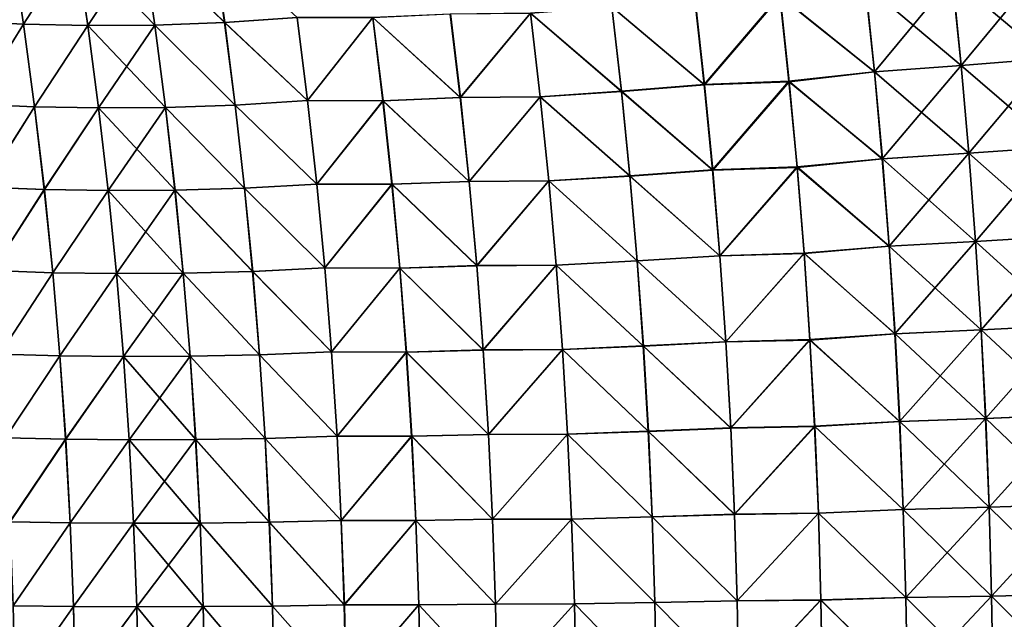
# Model space of a CAD drawing. Header units: metres. Extents: x -22 to 72, y -237 to 23.
# Tile 254 of 256: x 24.06 to 27.61, y 0.56 to 2.72. Entities that reach past the tile are written whole.
import ezdxf

# ---------------------------------------------------------------- set-up
doc = ezdxf.new("R2010")
doc.units = ezdxf.units.M
doc.layers.add('solid_509588_MEDIA_SW0001', color=7, linetype='CONTINUOUS')

msp = doc.modelspace()

# ---------------------------------------------------------------- linework, layer by layer
at = {"layer": 'solid_509588_MEDIA_SW0001'}
for points in [[(23.851412, 2.717074, 107.365341), (24.071497, 2.705727, 107.131912), (24.027063, 3.002842, 107.103325)], [(24.027338, 3.002923, 61.89637), (24.071737, 2.705819, 61.867825), (23.851625, 2.717121, 61.634357)], [(24.027063, 3.002842, 107.103325), (24.071497, 2.705727, 107.131912), (24.25906, 2.997597, 106.87989)], [(24.259378, 2.997649, 62.119846), (24.071737, 2.705819, 61.867825), (24.027338, 3.002923, 61.89637)], [(24.071497, 2.705727, 107.131912), (24.302814, 2.701099, 106.909805), (24.25906, 2.997597, 106.87989)], [(24.259378, 2.997649, 62.119846), (24.303093, 2.701165, 62.089966), (24.071737, 2.705819, 61.867825)], [(24.25906, 2.997597, 106.87989), (24.302814, 2.701099, 106.909805), (24.501635, 2.999451, 106.668259)], [(24.501995, 2.999489, 62.331505), (24.545111, 2.702919, 62.300209), (24.259378, 2.997649, 62.119846)], [(24.545111, 2.702919, 62.300209), (24.303093, 2.701165, 62.089966), (24.259378, 2.997649, 62.119846)], [(24.302814, 2.701099, 106.909805), (24.544796, 2.702866, 106.699593), (24.501635, 2.999451, 106.668259)], [(24.501635, 2.999451, 106.668259), (24.79661, 2.712407, 106.501663), (24.753916, 3.009933, 106.468788)], [(24.501635, 2.999451, 106.668259), (24.544796, 2.702866, 106.699593), (24.79661, 2.712407, 106.501663)], [(24.754341, 3.009844, 62.530994), (24.79698, 2.712346, 62.498154), (24.501995, 2.999489, 62.331505)], [(24.79698, 2.712346, 62.498154), (24.545111, 2.702919, 62.300209), (24.501995, 2.999489, 62.331505)], [(24.753916, 3.009933, 106.468788), (24.79661, 2.712407, 106.501663), (25.057505, 2.730432, 106.316406)], [(25.057907, 2.730426, 62.683441), (24.79698, 2.712346, 62.498154), (24.754341, 3.009844, 62.530994)], [(27.736305, 2.901396, 105.331627), (27.420216, 2.873379, 105.377426), (27.452019, 2.557315, 105.418152)], [(27.73711, 2.901373, 63.668365), (27.767931, 2.582206, 63.626553), (27.420973, 2.873346, 63.622559)], [(27.767248, 2.582216, 105.373444), (27.736305, 2.901396, 105.331627), (27.452019, 2.557315, 105.418152)], [(26.79841, 2.809894, 105.520042), (27.139414, 2.534298, 105.479286), (27.106766, 2.847491, 105.439682)], [(27.107479, 2.84745, 63.560291), (27.140017, 2.534275, 63.520695), (26.799366, 2.807263, 63.479584)], [(27.420216, 2.873379, 105.377426), (27.106766, 2.847491, 105.439682), (27.139414, 2.534298, 105.479286)], [(27.420973, 2.873346, 63.622559), (27.452662, 2.557298, 63.581837), (27.107479, 2.84745, 63.560291)], [(27.452662, 2.557298, 63.581837), (27.140017, 2.534275, 63.520695), (27.107479, 2.84745, 63.560291)], [(27.452019, 2.557315, 105.418152), (27.420216, 2.873379, 105.377426), (27.139414, 2.534298, 105.479286)], [(27.767931, 2.582206, 63.626553), (27.452662, 2.557298, 63.581837), (27.420973, 2.873346, 63.622559)], [(26.491959, 2.796208, 105.613625), (26.526073, 2.48866, 105.650726), (26.79841, 2.809894, 105.520042)], [(26.799366, 2.807263, 63.479584), (26.526724, 2.487426, 63.349098), (26.492737, 2.794809, 63.38615)], [(26.526073, 2.48866, 105.650726), (26.831541, 2.500821, 105.558113), (26.79841, 2.809894, 105.520042)], [(26.799366, 2.807263, 63.479584), (26.832333, 2.498487, 63.441589), (26.526724, 2.487426, 63.349098)], [(26.79841, 2.809894, 105.520042), (26.831541, 2.500821, 105.558113), (27.139414, 2.534298, 105.479286)], [(27.140017, 2.534275, 63.520695), (26.832333, 2.498487, 63.441589), (26.799366, 2.807263, 63.479584)], [(26.192577, 2.768892, 105.725044), (26.526073, 2.48866, 105.650726), (26.491959, 2.796208, 105.613625)], [(26.492737, 2.794809, 63.38615), (26.526724, 2.487426, 63.349098), (26.193251, 2.768011, 63.274784)], [(25.330362, 2.729752, 106.147339), (25.6464, 2.44082, 106.02475), (25.610146, 2.742522, 105.991409)], [(25.610596, 2.742783, 63.008518), (25.646782, 2.441069, 62.975197), (25.330791, 2.72983, 62.852547)], [(25.610146, 2.742522, 105.991409), (25.6464, 2.44082, 106.02475), (25.899111, 2.745195, 105.851761)], [(25.899628, 2.745246, 63.148167), (25.646782, 2.441069, 62.975197), (25.610596, 2.742783, 63.008518)], [(25.6464, 2.44082, 106.02475), (25.934345, 2.443202, 105.886047), (25.899111, 2.745195, 105.851761)], [(25.899628, 2.745246, 63.148167), (25.93478, 2.443264, 63.113892), (25.646782, 2.441069, 62.975197)], [(25.899111, 2.745195, 105.851761), (26.227253, 2.464324, 105.760727), (26.192577, 2.768892, 105.725044)], [(25.899111, 2.745195, 105.851761), (25.934345, 2.443202, 105.886047), (26.227253, 2.464324, 105.760727)], [(26.193251, 2.768011, 63.274784), (26.227818, 2.463553, 63.239136), (25.899628, 2.745246, 63.148167)], [(26.227818, 2.463553, 63.239136), (25.93478, 2.443264, 63.113892), (25.899628, 2.745246, 63.148167)], [(26.192577, 2.768892, 105.725044), (26.227253, 2.464324, 105.760727), (26.526073, 2.48866, 105.650726)], [(26.526724, 2.487426, 63.349098), (26.227818, 2.463553, 63.239136), (26.193251, 2.768011, 63.274784)], [(23.851412, 2.717074, 107.365341), (23.891853, 2.417713, 107.389839), (24.071497, 2.705727, 107.131912)], [(24.071737, 2.705819, 61.867825), (23.892036, 2.417773, 61.609909), (23.851625, 2.717121, 61.634357)], [(23.891853, 2.417713, 107.389839), (24.111235, 2.407697, 107.157539), (24.071497, 2.705727, 107.131912)], [(24.071737, 2.705819, 61.867825), (24.111439, 2.407796, 61.842243), (23.892036, 2.417773, 61.609909)], [(24.071497, 2.705727, 107.131912), (24.111235, 2.407697, 107.157539), (24.302814, 2.701099, 106.909805)], [(24.303093, 2.701165, 62.089966), (24.111439, 2.407796, 61.842243), (24.071737, 2.705819, 61.867825)], [(24.111235, 2.407697, 107.157539), (24.341934, 2.403657, 106.936623), (24.302814, 2.701099, 106.909805)], [(24.303093, 2.701165, 62.089966), (24.342171, 2.403733, 62.063183), (24.111439, 2.407796, 61.842243)], [(24.302814, 2.701099, 106.909805), (24.341934, 2.403657, 106.936623), (24.544796, 2.702866, 106.699593)], [(24.545111, 2.702919, 62.300209), (24.583641, 2.40537, 62.272144), (24.303093, 2.701165, 62.089966)], [(24.583641, 2.40537, 62.272144), (24.342171, 2.403733, 62.063183), (24.303093, 2.701165, 62.089966)], [(24.341934, 2.403657, 106.936623), (24.583374, 2.405305, 106.727692), (24.544796, 2.702866, 106.699593)], [(24.544796, 2.702866, 106.699593), (24.834759, 2.413872, 106.531151), (24.79661, 2.712407, 106.501663)], [(24.544796, 2.702866, 106.699593), (24.583374, 2.405305, 106.727692), (24.834759, 2.413872, 106.531151)], [(24.79698, 2.712346, 62.498154), (24.835072, 2.413835, 62.4687), (24.545111, 2.702919, 62.300209)], [(24.835072, 2.413835, 62.4687), (24.583641, 2.40537, 62.272144), (24.545111, 2.702919, 62.300209)], [(24.79661, 2.712407, 106.501663), (25.095352, 2.429992, 106.34742), (25.057505, 2.730432, 106.316406)], [(24.79661, 2.712407, 106.501663), (24.834759, 2.413872, 106.531151), (25.095352, 2.429992, 106.34742)], [(25.057907, 2.730426, 62.683441), (25.095692, 2.430004, 62.652454), (24.79698, 2.712346, 62.498154)], [(25.095692, 2.430004, 62.652454), (24.835072, 2.413835, 62.4687), (24.79698, 2.712346, 62.498154)], [(25.057505, 2.730432, 106.316406), (25.095352, 2.429992, 106.34742), (25.330362, 2.729752, 106.147339)], [(25.330791, 2.72983, 62.852547), (25.095692, 2.430004, 62.652454), (25.057907, 2.730426, 62.683441)], [(25.095352, 2.429992, 106.34742), (25.367275, 2.429415, 106.179398), (25.330362, 2.729752, 106.147339)], [(25.330791, 2.72983, 62.852547), (25.36764, 2.429502, 62.820511), (25.095692, 2.430004, 62.652454)], [(25.330362, 2.729752, 106.147339), (25.367275, 2.429415, 106.179398), (25.6464, 2.44082, 106.02475)], [(25.646782, 2.441069, 62.975197), (25.36764, 2.429502, 62.820511), (25.330791, 2.72983, 62.852547)], [(27.452019, 2.557315, 105.418152), (27.139414, 2.534298, 105.479286), (27.168072, 2.220029, 105.514328)], [(27.452662, 2.557298, 63.581837), (27.480446, 2.240165, 63.545803), (27.140017, 2.534275, 63.520695)], [(27.479921, 2.240169, 105.454185), (27.452019, 2.557315, 105.418152), (27.168072, 2.220029, 105.514328)], [(27.767248, 2.582216, 105.373444), (27.452019, 2.557315, 105.418152), (27.479921, 2.240169, 105.454185)], [(27.767931, 2.582206, 63.626553), (27.794935, 2.261953, 63.589558), (27.452662, 2.557298, 63.581837)], [(27.794935, 2.261953, 63.589558), (27.480446, 2.240165, 63.545803), (27.452662, 2.557298, 63.581837)], [(27.794376, 2.261952, 105.410439), (27.767248, 2.582216, 105.373444), (27.479921, 2.240169, 105.454185)], [(26.831541, 2.500821, 105.558113), (27.168072, 2.220029, 105.514328), (27.139414, 2.534298, 105.479286)], [(27.140017, 2.534275, 63.520695), (27.168566, 2.22002, 63.485657), (26.832333, 2.498487, 63.441589)], [(27.480446, 2.240165, 63.545803), (27.168566, 2.22002, 63.485657), (27.140017, 2.534275, 63.520695)], [(26.227253, 2.464324, 105.760727), (26.556057, 2.18006, 105.683548), (26.526073, 2.48866, 105.650726)], [(26.526724, 2.487426, 63.349098), (26.556581, 2.17899, 63.316311), (26.227818, 2.463553, 63.239136)], [(26.526073, 2.48866, 105.650726), (26.556057, 2.18006, 105.683548), (26.831541, 2.500821, 105.558113)], [(26.832333, 2.498487, 63.441589), (26.556581, 2.17899, 63.316311), (26.526724, 2.487426, 63.349098)], [(26.556057, 2.18006, 105.683548), (26.860643, 2.190694, 105.591797), (26.831541, 2.500821, 105.558113)], [(26.832333, 2.498487, 63.441589), (26.861277, 2.188658, 63.407974), (26.556581, 2.17899, 63.316311)], [(26.831541, 2.500821, 105.558113), (26.860643, 2.190694, 105.591797), (27.168072, 2.220029, 105.514328)], [(27.168566, 2.22002, 63.485657), (26.861277, 2.188658, 63.407974), (26.832333, 2.498487, 63.441589)], [(25.934345, 2.443202, 105.886047), (26.257744, 2.158726, 105.792297), (26.227253, 2.464324, 105.760727)], [(26.227818, 2.463553, 63.239136), (26.258202, 2.158063, 63.207596), (25.93478, 2.443264, 63.113892)], [(26.227253, 2.464324, 105.760727), (26.257744, 2.158726, 105.792297), (26.556057, 2.18006, 105.683548)], [(26.556581, 2.17899, 63.316311), (26.258202, 2.158063, 63.207596), (26.227818, 2.463553, 63.239136)], [(23.891853, 2.417713, 107.389839), (23.927532, 2.117523, 107.411476), (24.111235, 2.407697, 107.157539)], [(24.111439, 2.407796, 61.842243), (23.927681, 2.11759, 61.588322), (23.892036, 2.417773, 61.609909)], [(24.834759, 2.413872, 106.531151), (25.128687, 2.128581, 106.374855), (25.095352, 2.429992, 106.34742)], [(25.095692, 2.430004, 62.652454), (25.128965, 2.128607, 62.625042), (24.835072, 2.413835, 62.4687)], [(25.095352, 2.429992, 106.34742), (25.128687, 2.128581, 106.374855), (25.367275, 2.429415, 106.179398)], [(25.36764, 2.429502, 62.820511), (25.128965, 2.128607, 62.625042), (25.095692, 2.430004, 62.652454)], [(25.128687, 2.128581, 106.374855), (25.399775, 2.128096, 106.207756), (25.367275, 2.429415, 106.179398)], [(25.36764, 2.429502, 62.820511), (25.400074, 2.128187, 62.792171), (25.128965, 2.128607, 62.625042)], [(25.367275, 2.429415, 106.179398), (25.678308, 2.138114, 106.054237), (25.6464, 2.44082, 106.02475)], [(25.367275, 2.429415, 106.179398), (25.399775, 2.128096, 106.207756), (25.678308, 2.138114, 106.054237)], [(25.646782, 2.441069, 62.975197), (25.678621, 2.138348, 62.945713), (25.36764, 2.429502, 62.820511)], [(25.678621, 2.138348, 62.945713), (25.400074, 2.128187, 62.792171), (25.36764, 2.429502, 62.820511)], [(25.6464, 2.44082, 106.02475), (25.678308, 2.138114, 106.054237), (25.934345, 2.443202, 105.886047)], [(25.93478, 2.443264, 63.113892), (25.678621, 2.138348, 62.945713), (25.646782, 2.441069, 62.975197)], [(25.678308, 2.138114, 106.054237), (25.96534, 2.140202, 105.916382), (25.934345, 2.443202, 105.886047)], [(25.93478, 2.443264, 63.113892), (25.965696, 2.14027, 63.083569), (25.678621, 2.138348, 62.945713)], [(25.934345, 2.443202, 105.886047), (25.96534, 2.140202, 105.916382), (26.257744, 2.158726, 105.792297)], [(26.258202, 2.158063, 63.207596), (25.965696, 2.14027, 63.083569), (25.93478, 2.443264, 63.113892)], [(23.927532, 2.117523, 107.411476), (24.14628, 2.108813, 107.180176), (24.111235, 2.407697, 107.157539)], [(24.111439, 2.407796, 61.842243), (24.146448, 2.108916, 61.819645), (23.927681, 2.11759, 61.588322)], [(24.111235, 2.407697, 107.157539), (24.14628, 2.108813, 107.180176), (24.341934, 2.403657, 106.936623)], [(24.342171, 2.403733, 62.063183), (24.146448, 2.108916, 61.819645), (24.111439, 2.407796, 61.842243)], [(24.14628, 2.108813, 107.180176), (24.376427, 2.105335, 106.960335), (24.341934, 2.403657, 106.936623)], [(24.342171, 2.403733, 62.063183), (24.376619, 2.105418, 62.039513), (24.146448, 2.108916, 61.819645)], [(24.341934, 2.403657, 106.936623), (24.376427, 2.105335, 106.960335), (24.583374, 2.405305, 106.727692)], [(24.583641, 2.40537, 62.272144), (24.617596, 2.10691, 62.247334), (24.342171, 2.403733, 62.063183)], [(24.617596, 2.10691, 62.247334), (24.376619, 2.105418, 62.039513), (24.342171, 2.403733, 62.063183)], [(24.376427, 2.105335, 106.960335), (24.617378, 2.106837, 106.752533), (24.583374, 2.405305, 106.727692)], [(24.583374, 2.405305, 106.727692), (24.868374, 2.1144, 106.557228), (24.834759, 2.413872, 106.531151)], [(24.583374, 2.405305, 106.727692), (24.617378, 2.106837, 106.752533), (24.868374, 2.1144, 106.557228)], [(24.835072, 2.413835, 62.4687), (24.868628, 2.114383, 62.442654), (24.583641, 2.40537, 62.272144)], [(24.868628, 2.114383, 62.442654), (24.617596, 2.10691, 62.247334), (24.583641, 2.40537, 62.272144)], [(24.834759, 2.413872, 106.531151), (24.868374, 2.1144, 106.557228), (25.128687, 2.128581, 106.374855)], [(25.128965, 2.128607, 62.625042), (24.868628, 2.114383, 62.442654), (24.835072, 2.413835, 62.4687)], [(27.479921, 2.240169, 105.454185), (27.168072, 2.220029, 105.514328), (27.19278, 1.904809, 105.544777)], [(27.480446, 2.240165, 63.545803), (27.504372, 1.922076, 63.5145), (27.168566, 2.22002, 63.485657)], [(27.50396, 1.922069, 105.485497), (27.479921, 2.240169, 105.454185), (27.19278, 1.904809, 105.544777)], [(27.794376, 2.261952, 105.410439), (27.479921, 2.240169, 105.454185), (27.50396, 1.922069, 105.485497)], [(27.794935, 2.261953, 63.589558), (27.818171, 1.940742, 63.557419), (27.480446, 2.240165, 63.545803)], [(27.818171, 1.940742, 63.557419), (27.504372, 1.922076, 63.5145), (27.480446, 2.240165, 63.545803)], [(27.817734, 1.940732, 105.442581), (27.794376, 2.261952, 105.410439), (27.50396, 1.922069, 105.485497)], [(26.860643, 2.190694, 105.591797), (27.19278, 1.904809, 105.544777), (27.168072, 2.220029, 105.514328)], [(27.168566, 2.22002, 63.485657), (27.193167, 1.904813, 63.455215), (26.861277, 2.188658, 63.407974)], [(27.504372, 1.922076, 63.5145), (27.193167, 1.904813, 63.455215), (27.168566, 2.22002, 63.485657)], [(26.257744, 2.158726, 105.792297), (26.581934, 1.87053, 105.712074), (26.556057, 2.18006, 105.683548)], [(26.556581, 2.17899, 63.316311), (26.58234, 1.869623, 63.287827), (26.258202, 2.158063, 63.207596)], [(26.556057, 2.18006, 105.683548), (26.581934, 1.87053, 105.712074), (26.860643, 2.190694, 105.591797)], [(26.861277, 2.188658, 63.407974), (26.58234, 1.869623, 63.287827), (26.556581, 2.17899, 63.316311)], [(26.581934, 1.87053, 105.712074), (26.885746, 1.879637, 105.621063), (26.860643, 2.190694, 105.591797)], [(26.861277, 2.188658, 63.407974), (26.886234, 1.8779, 63.378765), (26.58234, 1.869623, 63.287827)], [(26.860643, 2.190694, 105.591797), (26.885746, 1.879637, 105.621063), (27.19278, 1.904809, 105.544777)], [(27.193167, 1.904813, 63.455215), (26.886234, 1.8779, 63.378765), (26.861277, 2.188658, 63.407974)], [(25.399775, 2.128096, 106.207756), (25.705885, 1.83452, 106.079857), (25.678308, 2.138114, 106.054237)], [(25.678621, 2.138348, 62.945713), (25.706133, 1.834735, 62.920105), (25.400074, 2.128187, 62.792171)], [(25.678308, 2.138114, 106.054237), (25.705885, 1.83452, 106.079857), (25.96534, 2.140202, 105.916382)], [(25.965696, 2.14027, 63.083569), (25.706133, 1.834735, 62.920105), (25.678621, 2.138348, 62.945713)], [(25.705885, 1.83452, 106.079857), (25.992117, 1.836309, 105.942741), (25.96534, 2.140202, 105.916382)], [(25.965696, 2.14027, 63.083569), (25.992397, 1.836382, 63.057224), (25.706133, 1.834735, 62.920105)], [(25.96534, 2.140202, 105.916382), (26.284075, 1.852217, 105.819733), (26.257744, 2.158726, 105.792297)], [(25.96534, 2.140202, 105.916382), (25.992117, 1.836309, 105.942741), (26.284075, 1.852217, 105.819733)], [(26.258202, 2.158063, 63.207596), (26.284428, 1.85166, 63.180191), (25.965696, 2.14027, 63.083569)], [(26.284428, 1.85166, 63.180191), (25.992397, 1.836382, 63.057224), (25.965696, 2.14027, 63.083569)], [(26.257744, 2.158726, 105.792297), (26.284075, 1.852217, 105.819733), (26.581934, 1.87053, 105.712074)], [(26.58234, 1.869623, 63.287827), (26.284428, 1.85166, 63.180191), (26.258202, 2.158063, 63.207596)], [(23.927532, 2.117523, 107.411476), (23.958439, 1.816595, 107.430244), (24.14628, 2.108813, 107.180176)], [(24.146448, 2.108916, 61.819645), (23.958557, 1.816667, 61.569603), (23.927681, 2.11759, 61.588322)], [(23.958439, 1.816595, 107.430244), (24.176634, 1.809171, 107.199821), (24.14628, 2.108813, 107.180176)], [(24.146448, 2.108916, 61.819645), (24.176765, 1.809273, 61.800041), (23.958557, 1.816667, 61.569603)], [(24.14628, 2.108813, 107.180176), (24.176634, 1.809171, 107.199821), (24.376427, 2.105335, 106.960335)], [(24.376619, 2.105418, 62.039513), (24.176765, 1.809273, 61.800041), (24.146448, 2.108916, 61.819645)], [(24.176634, 1.809171, 107.199821), (24.40629, 1.806233, 106.980911), (24.376427, 2.105335, 106.960335)], [(24.376619, 2.105418, 62.039513), (24.406443, 1.806318, 62.01897), (24.176765, 1.809273, 61.800041)], [(24.376427, 2.105335, 106.960335), (24.40629, 1.806233, 106.980911), (24.617378, 2.106837, 106.752533)], [(24.617596, 2.10691, 62.247334), (24.646982, 1.807641, 62.225796), (24.376619, 2.105418, 62.039513)], [(24.646982, 1.807641, 62.225796), (24.406443, 1.806318, 62.01897), (24.376619, 2.105418, 62.039513)], [(24.40629, 1.806233, 106.980911), (24.646811, 1.807564, 106.774101), (24.617378, 2.106837, 106.752533)], [(24.617378, 2.106837, 106.752533), (24.897459, 1.814096, 106.579872), (24.868374, 2.1144, 106.557228)], [(24.617378, 2.106837, 106.752533), (24.646811, 1.807564, 106.774101), (24.897459, 1.814096, 106.579872)], [(24.868628, 2.114383, 62.442654), (24.897659, 1.814096, 62.420036), (24.617596, 2.10691, 62.247334)], [(24.897659, 1.814096, 62.420036), (24.646982, 1.807641, 62.225796), (24.617596, 2.10691, 62.247334)], [(24.868374, 2.1144, 106.557228), (25.157522, 1.826307, 106.398682), (25.128687, 2.128581, 106.374855)], [(24.868374, 2.1144, 106.557228), (24.897459, 1.814096, 106.579872), (25.157522, 1.826307, 106.398682)], [(25.128965, 2.128607, 62.625042), (25.157742, 1.826344, 62.601238), (24.868628, 2.114383, 62.442654)], [(25.157742, 1.826344, 62.601238), (24.897659, 1.814096, 62.420036), (24.868628, 2.114383, 62.442654)], [(25.128687, 2.128581, 106.374855), (25.157522, 1.826307, 106.398682), (25.399775, 2.128096, 106.207756)], [(25.400074, 2.128187, 62.792171), (25.157742, 1.826344, 62.601238), (25.128965, 2.128607, 62.625042)], [(25.157522, 1.826307, 106.398682), (25.427877, 1.825904, 106.232384), (25.399775, 2.128096, 106.207756)], [(25.400074, 2.128187, 62.792171), (25.428112, 1.825997, 62.767555), (25.157742, 1.826344, 62.601238)], [(25.399775, 2.128096, 106.207756), (25.427877, 1.825904, 106.232384), (25.705885, 1.83452, 106.079857)], [(25.706133, 1.834735, 62.920105), (25.428112, 1.825997, 62.767555), (25.400074, 2.128187, 62.792171)], [(27.50396, 1.922069, 105.485497), (27.19278, 1.904809, 105.544777), (27.213572, 1.588764, 105.570595)], [(27.504372, 1.922076, 63.5145), (27.524479, 1.603157, 63.487953), (27.193167, 1.904813, 63.455215)], [(27.524176, 1.60314, 105.512047), (27.50396, 1.922069, 105.485497), (27.213572, 1.588764, 105.570595)], [(27.817734, 1.940732, 105.442581), (27.50396, 1.922069, 105.485497), (27.524176, 1.60314, 105.512047)], [(27.818171, 1.940742, 63.557419), (27.837687, 1.618701, 63.530167), (27.504372, 1.922076, 63.5145)], [(27.837687, 1.618701, 63.530167), (27.524479, 1.603157, 63.487953), (27.504372, 1.922076, 63.5145)], [(27.837364, 1.618682, 105.469833), (27.817734, 1.940732, 105.442581), (27.524176, 1.60314, 105.512047)], [(26.885746, 1.879637, 105.621063), (27.213572, 1.588764, 105.570595), (27.19278, 1.904809, 105.544777)], [(27.193167, 1.904813, 63.455215), (27.213856, 1.588778, 63.429401), (26.886234, 1.8779, 63.378765)], [(27.524479, 1.603157, 63.487953), (27.213856, 1.588778, 63.429401), (27.193167, 1.904813, 63.455215)], [(25.992117, 1.836309, 105.942741), (26.306269, 1.544914, 105.842987), (26.284075, 1.852217, 105.819733)], [(26.284428, 1.85166, 63.180191), (26.306528, 1.544461, 63.156956), (25.992397, 1.836382, 63.057224)], [(26.284075, 1.852217, 105.819733), (26.603735, 1.560191, 105.736259), (26.581934, 1.87053, 105.712074)], [(26.284075, 1.852217, 105.819733), (26.306269, 1.544914, 105.842987), (26.603735, 1.560191, 105.736259)], [(26.58234, 1.869623, 63.287827), (26.604031, 1.559446, 63.263672), (26.284428, 1.85166, 63.180191)], [(26.604031, 1.559446, 63.263672), (26.306528, 1.544461, 63.156956), (26.284428, 1.85166, 63.180191)], [(26.581934, 1.87053, 105.712074), (26.603735, 1.560191, 105.736259), (26.885746, 1.879637, 105.621063)], [(26.886234, 1.8779, 63.378765), (26.604031, 1.559446, 63.263672), (26.58234, 1.869623, 63.287827)], [(26.603735, 1.560191, 105.736259), (26.906885, 1.567771, 105.645882), (26.885746, 1.879637, 105.621063)], [(26.886234, 1.8779, 63.378765), (26.907238, 1.566331, 63.354), (26.604031, 1.559446, 63.263672)], [(26.885746, 1.879637, 105.621063), (26.906885, 1.567771, 105.645882), (27.213572, 1.588764, 105.570595)], [(27.213856, 1.588778, 63.429401), (26.907238, 1.566331, 63.354), (26.886234, 1.8779, 63.378765)], [(23.958439, 1.816595, 107.430244), (23.984575, 1.515023, 107.446121), (24.176634, 1.809171, 107.199821)], [(24.176765, 1.809273, 61.800041), (23.984663, 1.515097, 61.553764), (23.958557, 1.816667, 61.569603)], [(24.646811, 1.807564, 106.774101), (24.922028, 1.513066, 106.59906), (24.897459, 1.814096, 106.579872)], [(24.897659, 1.814096, 62.420036), (24.922174, 1.51308, 62.400875), (24.646982, 1.807641, 62.225796)], [(24.897459, 1.814096, 106.579872), (25.18187, 1.523281, 106.418877), (25.157522, 1.826307, 106.398682)], [(24.897459, 1.814096, 106.579872), (24.922028, 1.513066, 106.59906), (25.18187, 1.523281, 106.418877)], [(25.157742, 1.826344, 62.601238), (25.182032, 1.523326, 62.581066), (24.897659, 1.814096, 62.420036)], [(25.182032, 1.523326, 62.581066), (24.922174, 1.51308, 62.400875), (24.897659, 1.814096, 62.420036)], [(25.157522, 1.826307, 106.398682), (25.18187, 1.523281, 106.418877), (25.427877, 1.825904, 106.232384)], [(25.428112, 1.825997, 62.767555), (25.182032, 1.523326, 62.581066), (25.157742, 1.826344, 62.601238)], [(25.18187, 1.523281, 106.418877), (25.451597, 1.522953, 106.253265), (25.427877, 1.825904, 106.232384)], [(25.428112, 1.825997, 62.767555), (25.451769, 1.523044, 62.746693), (25.182032, 1.523326, 62.581066)], [(25.427877, 1.825904, 106.232384), (25.729153, 1.53015, 106.101585), (25.705885, 1.83452, 106.079857)], [(25.427877, 1.825904, 106.232384), (25.451597, 1.522953, 106.253265), (25.729153, 1.53015, 106.101585)], [(25.706133, 1.834735, 62.920105), (25.729336, 1.530343, 62.898392), (25.428112, 1.825997, 62.767555)], [(25.729336, 1.530343, 62.898392), (25.451769, 1.523044, 62.746693), (25.428112, 1.825997, 62.767555)], [(25.705885, 1.83452, 106.079857), (25.729153, 1.53015, 106.101585), (25.992117, 1.836309, 105.942741)], [(25.992397, 1.836382, 63.057224), (25.729336, 1.530343, 62.898392), (25.706133, 1.834735, 62.920105)], [(25.729153, 1.53015, 106.101585), (26.0147, 1.531639, 105.965088), (25.992117, 1.836309, 105.942741)], [(25.992397, 1.836382, 63.057224), (26.014906, 1.531712, 63.034889), (25.729336, 1.530343, 62.898392)], [(25.992117, 1.836309, 105.942741), (26.0147, 1.531639, 105.965088), (26.306269, 1.544914, 105.842987)], [(26.306528, 1.544461, 63.156956), (26.014906, 1.531712, 63.034889), (25.992397, 1.836382, 63.057224)], [(23.984575, 1.515023, 107.446121), (24.202293, 1.508865, 107.216454), (24.176634, 1.809171, 107.199821)], [(24.176765, 1.809273, 61.800041), (24.202393, 1.508965, 61.783451), (23.984663, 1.515097, 61.553764)], [(24.176634, 1.809171, 107.199821), (24.202293, 1.508865, 107.216454), (24.40629, 1.806233, 106.980911)], [(24.406443, 1.806318, 62.01897), (24.202393, 1.508965, 61.783451), (24.176765, 1.809273, 61.800041)], [(24.202293, 1.508865, 107.216454), (24.431532, 1.506447, 106.998337), (24.40629, 1.806233, 106.980911)], [(24.406443, 1.806318, 62.01897), (24.431643, 1.506533, 62.001575), (24.202393, 1.508965, 61.783451)], [(24.40629, 1.806233, 106.980911), (24.431532, 1.506447, 106.998337), (24.646811, 1.807564, 106.774101)], [(24.646982, 1.807641, 62.225796), (24.671806, 1.507667, 62.207554), (24.406443, 1.806318, 62.01897)], [(24.671806, 1.507667, 62.207554), (24.431643, 1.506533, 62.001575), (24.406443, 1.806318, 62.01897)], [(24.431532, 1.506447, 106.998337), (24.671679, 1.507589, 106.792374), (24.646811, 1.807564, 106.774101)], [(24.646811, 1.807564, 106.774101), (24.671679, 1.507589, 106.792374), (24.922028, 1.513066, 106.59906)], [(24.922174, 1.51308, 62.400875), (24.671806, 1.507667, 62.207554), (24.646982, 1.807641, 62.225796)], [(27.524176, 1.60314, 105.512047), (27.213572, 1.588764, 105.570595), (27.230486, 1.272004, 105.591759)], [(27.524479, 1.603157, 63.487953), (27.540819, 1.283519, 63.466194), (27.213856, 1.588778, 63.429401)], [(27.540613, 1.283496, 105.533806), (27.524176, 1.60314, 105.512047), (27.230486, 1.272004, 105.591759)], [(27.837364, 1.618682, 105.469833), (27.524176, 1.60314, 105.512047), (27.540613, 1.283496, 105.533806)], [(27.837687, 1.618701, 63.530167), (27.853531, 1.295943, 63.507832), (27.524479, 1.603157, 63.487953)], [(27.853531, 1.295943, 63.507832), (27.540819, 1.283519, 63.466194), (27.524479, 1.603157, 63.487953)], [(27.853313, 1.295919, 105.492172), (27.837364, 1.618682, 105.469833), (27.540613, 1.283496, 105.533806)], [(26.603735, 1.560191, 105.736259), (26.621492, 1.249147, 105.756088), (26.906885, 1.567771, 105.645882)], [(26.907238, 1.566331, 63.354), (26.621691, 1.24856, 63.24387), (26.604031, 1.559446, 63.263672)], [(26.621492, 1.249147, 105.756088), (26.924091, 1.255202, 105.666229), (26.906885, 1.567771, 105.645882)], [(26.907238, 1.566331, 63.354), (26.924328, 1.254057, 63.333698), (26.621691, 1.24856, 63.24387)], [(26.906885, 1.567771, 105.645882), (27.230486, 1.272004, 105.591759), (27.213572, 1.588764, 105.570595)], [(26.906885, 1.567771, 105.645882), (26.924091, 1.255202, 105.666229), (27.230486, 1.272004, 105.591759)], [(27.213856, 1.588778, 63.429401), (27.23068, 1.272025, 63.408241), (26.907238, 1.566331, 63.354)], [(27.23068, 1.272025, 63.408241), (26.924328, 1.254057, 63.333698), (26.907238, 1.566331, 63.354)], [(27.540819, 1.283519, 63.466194), (27.23068, 1.272025, 63.408241), (27.213856, 1.588778, 63.429401)], [(25.451597, 1.522953, 106.253265), (25.748131, 1.225101, 106.119385), (25.729153, 1.53015, 106.101585)], [(25.729336, 1.530343, 62.898392), (25.748255, 1.225267, 62.880596), (25.451769, 1.523044, 62.746693)], [(25.729153, 1.53015, 106.101585), (25.748131, 1.225101, 106.119385), (26.0147, 1.531639, 105.965088)], [(26.014906, 1.531712, 63.034889), (25.748255, 1.225267, 62.880596), (25.729336, 1.530343, 62.898392)], [(25.748131, 1.225101, 106.119385), (26.033112, 1.226287, 105.983398), (26.0147, 1.531639, 105.965088)], [(26.014906, 1.531712, 63.034889), (26.033251, 1.226357, 63.016582), (25.748255, 1.225267, 62.880596)], [(26.0147, 1.531639, 105.965088), (26.324354, 1.236917, 105.862053), (26.306269, 1.544914, 105.842987)], [(26.0147, 1.531639, 105.965088), (26.033112, 1.226287, 105.983398), (26.324354, 1.236917, 105.862053)], [(26.306528, 1.544461, 63.156956), (26.324528, 1.236565, 63.137909), (26.014906, 1.531712, 63.034889)], [(26.324528, 1.236565, 63.137909), (26.033251, 1.226357, 63.016582), (26.014906, 1.531712, 63.034889)], [(26.306269, 1.544914, 105.842987), (26.621492, 1.249147, 105.756088), (26.603735, 1.560191, 105.736259)], [(26.306269, 1.544914, 105.842987), (26.324354, 1.236917, 105.862053), (26.621492, 1.249147, 105.756088)], [(26.604031, 1.559446, 63.263672), (26.621691, 1.24856, 63.24387), (26.306528, 1.544461, 63.156956)], [(26.621691, 1.24856, 63.24387), (26.324528, 1.236565, 63.137909), (26.306528, 1.544461, 63.156956)], [(23.984575, 1.515023, 107.446121), (24.005943, 1.212879, 107.459114), (24.202293, 1.508865, 107.216454)], [(24.202393, 1.508965, 61.783451), (24.006002, 1.212949, 61.54081), (23.984663, 1.515097, 61.553764)], [(24.005943, 1.212879, 107.459114), (24.223267, 1.207972, 107.230064), (24.202293, 1.508865, 107.216454)], [(24.202393, 1.508965, 61.783451), (24.223333, 1.208063, 61.769871), (24.006002, 1.212949, 61.54081)], [(24.202293, 1.508865, 107.216454), (24.223267, 1.207972, 107.230064), (24.431532, 1.506447, 106.998337)], [(24.431643, 1.506533, 62.001575), (24.223333, 1.208063, 61.769871), (24.202393, 1.508965, 61.783451)], [(24.223267, 1.207972, 107.230064), (24.452156, 1.206057, 107.012604), (24.431532, 1.506447, 106.998337)], [(24.431643, 1.506533, 62.001575), (24.452232, 1.206137, 61.987339), (24.223333, 1.208063, 61.769871)], [(24.431532, 1.506447, 106.998337), (24.452156, 1.206057, 107.012604), (24.671679, 1.507589, 106.792374)], [(24.671806, 1.507667, 62.207554), (24.69208, 1.207065, 62.192616), (24.431643, 1.506533, 62.001575)], [(24.69208, 1.207065, 62.192616), (24.452232, 1.206137, 61.987339), (24.431643, 1.506533, 62.001575)], [(24.452156, 1.206057, 107.012604), (24.691992, 1.206991, 106.807335), (24.671679, 1.507589, 106.792374)], [(24.671679, 1.507589, 106.792374), (24.942089, 1.211395, 106.614777), (24.922028, 1.513066, 106.59906)], [(24.671679, 1.507589, 106.792374), (24.691992, 1.206991, 106.807335), (24.942089, 1.211395, 106.614777)], [(24.922174, 1.51308, 62.400875), (24.942188, 1.211418, 62.385181), (24.671806, 1.507667, 62.207554)], [(24.942188, 1.211418, 62.385181), (24.69208, 1.207065, 62.192616), (24.671806, 1.507667, 62.207554)], [(24.922028, 1.513066, 106.59906), (25.201744, 1.219592, 106.435425), (25.18187, 1.523281, 106.418877)], [(24.922028, 1.513066, 106.59906), (24.942089, 1.211395, 106.614777), (25.201744, 1.219592, 106.435425)], [(25.182032, 1.523326, 62.581066), (25.201855, 1.219639, 62.564537), (24.922174, 1.51308, 62.400875)], [(25.201855, 1.219639, 62.564537), (24.942188, 1.211418, 62.385181), (24.922174, 1.51308, 62.400875)], [(25.18187, 1.523281, 106.418877), (25.201744, 1.219592, 106.435425), (25.451597, 1.522953, 106.253265)], [(25.451769, 1.523044, 62.746693), (25.201855, 1.219639, 62.564537), (25.182032, 1.523326, 62.581066)], [(25.201744, 1.219592, 106.435425), (25.470951, 1.219333, 106.270378), (25.451597, 1.522953, 106.253265)], [(25.451769, 1.523044, 62.746693), (25.471069, 1.219417, 62.729595), (25.201855, 1.219639, 62.564537)], [(25.451597, 1.522953, 106.253265), (25.470951, 1.219333, 106.270378), (25.748131, 1.225101, 106.119385)], [(25.748255, 1.225267, 62.880596), (25.471069, 1.219417, 62.729595), (25.451769, 1.523044, 62.746693)], [(27.540613, 1.283496, 105.533806), (27.230486, 1.272004, 105.591759), (27.243567, 0.954634, 105.608246)], [(27.540819, 1.283519, 63.466194), (27.553436, 0.963267, 63.449242), (27.23068, 1.272025, 63.408241)], [(27.553314, 0.963245, 105.550758), (27.540613, 1.283496, 105.533806), (27.243567, 0.954634, 105.608246)], [(27.853313, 1.295919, 105.492172), (27.540613, 1.283496, 105.533806), (27.553314, 0.963245, 105.550758)], [(27.853531, 1.295943, 63.507832), (27.865759, 0.972574, 63.490429), (27.540819, 1.283519, 63.466194)], [(27.865759, 0.972574, 63.490429), (27.553436, 0.963267, 63.449242), (27.540819, 1.283519, 63.466194)], [(27.865627, 0.972551, 105.509575), (27.853313, 1.295919, 105.492172), (27.553314, 0.963245, 105.550758)], [(26.324354, 1.236917, 105.862053), (26.635239, 0.937499, 105.77153), (26.621492, 1.249147, 105.756088)], [(26.621691, 1.24856, 63.24387), (26.635357, 0.937062, 63.228443), (26.324528, 1.236565, 63.137909)], [(26.621492, 1.249147, 105.756088), (26.635239, 0.937499, 105.77153), (26.924091, 1.255202, 105.666229)], [(26.924328, 1.254057, 63.333698), (26.635357, 0.937062, 63.228443), (26.621691, 1.24856, 63.24387)], [(26.635239, 0.937499, 105.77153), (26.937407, 0.94203, 105.682076), (26.924091, 1.255202, 105.666229)], [(26.924328, 1.254057, 63.333698), (26.937544, 0.941175, 63.317879), (26.635357, 0.937062, 63.228443)], [(26.924091, 1.255202, 105.666229), (27.243567, 0.954634, 105.608246), (27.230486, 1.272004, 105.591759)], [(26.924091, 1.255202, 105.666229), (26.937407, 0.94203, 105.682076), (27.243567, 0.954634, 105.608246)], [(27.23068, 1.272025, 63.408241), (27.243681, 0.954655, 63.391754), (26.924328, 1.254057, 63.333698)], [(27.243681, 0.954655, 63.391754), (26.937544, 0.941175, 63.317879), (26.924328, 1.254057, 63.333698)], [(27.553436, 0.963267, 63.449242), (27.243681, 0.954655, 63.391754), (27.23068, 1.272025, 63.408241)], [(24.005943, 1.212879, 107.459114), (24.022549, 0.910228, 107.469215), (24.223267, 1.207972, 107.230064)], [(24.223333, 1.208063, 61.769871), (24.022583, 0.910285, 61.530739), (24.006002, 1.212949, 61.54081)], [(24.022549, 0.910228, 107.469215), (24.239561, 0.90656, 107.240646), (24.223267, 1.207972, 107.230064)], [(24.223333, 1.208063, 61.769871), (24.239601, 0.906632, 61.759312), (24.022583, 0.910285, 61.530739)], [(24.223267, 1.207972, 107.230064), (24.239561, 0.90656, 107.240646), (24.452156, 1.206057, 107.012604)], [(24.452232, 1.206137, 61.987339), (24.239601, 0.906632, 61.759312), (24.223333, 1.208063, 61.769871)], [(24.691992, 1.206991, 106.807335), (24.957661, 0.909164, 106.627014), (24.942089, 1.211395, 106.614777)], [(24.942188, 1.211418, 62.385181), (24.95772, 0.909185, 62.372959), (24.69208, 1.207065, 62.192616)], [(24.942089, 1.211395, 106.614777), (25.217165, 0.915326, 106.448311), (25.201744, 1.219592, 106.435425)], [(24.942089, 1.211395, 106.614777), (24.957661, 0.909164, 106.627014), (25.217165, 0.915326, 106.448311)], [(25.201855, 1.219639, 62.564537), (25.21723, 0.915366, 62.551666), (24.942188, 1.211418, 62.385181)], [(25.21723, 0.915366, 62.551666), (24.95772, 0.909185, 62.372959), (24.942188, 1.211418, 62.385181)], [(25.201744, 1.219592, 106.435425), (25.217165, 0.915326, 106.448311), (25.470951, 1.219333, 106.270378)], [(25.471069, 1.219417, 62.729595), (25.21723, 0.915366, 62.551666), (25.201855, 1.219639, 62.564537)], [(25.217165, 0.915326, 106.448311), (25.485962, 0.915132, 106.283707), (25.470951, 1.219333, 106.270378)], [(25.471069, 1.219417, 62.729595), (25.486032, 0.915199, 62.716278), (25.21723, 0.915366, 62.551666)], [(25.470951, 1.219333, 106.270378), (25.762844, 0.919462, 106.133255), (25.748131, 1.225101, 106.119385)], [(25.470951, 1.219333, 106.270378), (25.485962, 0.915132, 106.283707), (25.762844, 0.919462, 106.133255)], [(25.748255, 1.225267, 62.880596), (25.762918, 0.919591, 62.866737), (25.471069, 1.219417, 62.729595)], [(25.762918, 0.919591, 62.866737), (25.486032, 0.915199, 62.716278), (25.471069, 1.219417, 62.729595)], [(25.748131, 1.225101, 106.119385), (25.762844, 0.919462, 106.133255), (26.033112, 1.226287, 105.983398)], [(26.033251, 1.226357, 63.016582), (25.762918, 0.919591, 62.866737), (25.748255, 1.225267, 62.880596)], [(25.762844, 0.919462, 106.133255), (26.047379, 0.920347, 105.997665), (26.033112, 1.226287, 105.983398)], [(26.033251, 1.226357, 63.016582), (26.047462, 0.920404, 63.002323), (25.762918, 0.919591, 62.866737)], [(26.033112, 1.226287, 105.983398), (26.338364, 0.928323, 105.876907), (26.324354, 1.236917, 105.862053)], [(26.033112, 1.226287, 105.983398), (26.047379, 0.920347, 105.997665), (26.338364, 0.928323, 105.876907)], [(26.324528, 1.236565, 63.137909), (26.338467, 0.928063, 63.12307), (26.033251, 1.226357, 63.016582)], [(26.338467, 0.928063, 63.12307), (26.047462, 0.920404, 63.002323), (26.033251, 1.226357, 63.016582)], [(26.324354, 1.236917, 105.862053), (26.338364, 0.928323, 105.876907), (26.635239, 0.937499, 105.77153)], [(26.635357, 0.937062, 63.228443), (26.338467, 0.928063, 63.12307), (26.324528, 1.236565, 63.137909)], [(24.239561, 0.90656, 107.240646), (24.468174, 0.905136, 107.023705), (24.452156, 1.206057, 107.012604)], [(24.452232, 1.206137, 61.987339), (24.46822, 0.905199, 61.976261), (24.239601, 0.906632, 61.759312)], [(24.452156, 1.206057, 107.012604), (24.468174, 0.905136, 107.023705), (24.691992, 1.206991, 106.807335)], [(24.69208, 1.207065, 62.192616), (24.707817, 0.905907, 62.180988), (24.452232, 1.206137, 61.987339)], [(24.707817, 0.905907, 62.180988), (24.46822, 0.905199, 61.976261), (24.452232, 1.206137, 61.987339)], [(24.468174, 0.905136, 107.023705), (24.707766, 0.905848, 106.818977), (24.691992, 1.206991, 106.807335)], [(24.691992, 1.206991, 106.807335), (24.707766, 0.905848, 106.818977), (24.957661, 0.909164, 106.627014)], [(24.95772, 0.909185, 62.372959), (24.707817, 0.905907, 62.180988), (24.69208, 1.207065, 62.192616)], [(27.553314, 0.963245, 105.550758), (27.243567, 0.954634, 105.608246), (27.252851, 0.636763, 105.620033)], [(27.553436, 0.963267, 63.449242), (27.562384, 0.64251, 63.437119), (27.243681, 0.954655, 63.391754)], [(27.562326, 0.642497, 105.562881), (27.553314, 0.963245, 105.550758), (27.252851, 0.636763, 105.620033)], [(27.865627, 0.972551, 105.509575), (27.553314, 0.963245, 105.550758), (27.562326, 0.642497, 105.562881)], [(27.865759, 0.972574, 63.490429), (27.87442, 0.648708, 63.477985), (27.553436, 0.963267, 63.449242)], [(27.87442, 0.648708, 63.477985), (27.562384, 0.64251, 63.437119), (27.553436, 0.963267, 63.449242)], [(27.874359, 0.648693, 105.522018), (27.865627, 0.972551, 105.509575), (27.562326, 0.642497, 105.562881)], [(26.047379, 0.920347, 105.997665), (26.348328, 0.619232, 105.887535), (26.338364, 0.928323, 105.876907)], [(26.338467, 0.928063, 63.12307), (26.348375, 0.619054, 63.112461), (26.047462, 0.920404, 63.002323)], [(26.338364, 0.928323, 105.876907), (26.645012, 0.625348, 105.782578), (26.635239, 0.937499, 105.77153)], [(26.338364, 0.928323, 105.876907), (26.348328, 0.619232, 105.887535), (26.645012, 0.625348, 105.782578)], [(26.635357, 0.937062, 63.228443), (26.645065, 0.625053, 63.217411), (26.338467, 0.928063, 63.12307)], [(26.645065, 0.625053, 63.217411), (26.348375, 0.619054, 63.112461), (26.338467, 0.928063, 63.12307)], [(26.635239, 0.937499, 105.77153), (26.645012, 0.625348, 105.782578), (26.937407, 0.94203, 105.682076)], [(26.937544, 0.941175, 63.317879), (26.645065, 0.625053, 63.217411), (26.635357, 0.937062, 63.228443)], [(26.645012, 0.625348, 105.782578), (26.946865, 0.628362, 105.693413), (26.937407, 0.94203, 105.682076)], [(26.937544, 0.941175, 63.317879), (26.946928, 0.627789, 63.306568), (26.645065, 0.625053, 63.217411)], [(26.937407, 0.94203, 105.682076), (27.252851, 0.636763, 105.620033), (27.243567, 0.954634, 105.608246)], [(26.937407, 0.94203, 105.682076), (26.946865, 0.628362, 105.693413), (27.252851, 0.636763, 105.620033)], [(27.243681, 0.954655, 63.391754), (27.252907, 0.636775, 63.379963), (26.937544, 0.941175, 63.317879)], [(27.252907, 0.636775, 63.379963), (26.946928, 0.627789, 63.306568), (26.937544, 0.941175, 63.317879)], [(27.562384, 0.64251, 63.437119), (27.252907, 0.636775, 63.379963), (27.243681, 0.954655, 63.391754)], [(24.022549, 0.910228, 107.469215), (24.034399, 0.607143, 107.476418), (24.239561, 0.90656, 107.240646)], [(24.239601, 0.906632, 61.759312), (24.034416, 0.607175, 61.52356), (24.022583, 0.910285, 61.530739)], [(24.034399, 0.607143, 107.476418), (24.251188, 0.604703, 107.248207), (24.239561, 0.90656, 107.240646)], [(24.239601, 0.906632, 61.759312), (24.251207, 0.604745, 61.751778), (24.034416, 0.607175, 61.52356)], [(24.239561, 0.90656, 107.240646), (24.251188, 0.604703, 107.248207), (24.468174, 0.905136, 107.023705)], [(24.46822, 0.905199, 61.976261), (24.251207, 0.604745, 61.751778), (24.239601, 0.906632, 61.759312)], [(24.251188, 0.604703, 107.248207), (24.479601, 0.603759, 107.031631), (24.468174, 0.905136, 107.023705)], [(24.46822, 0.905199, 61.976261), (24.479622, 0.603796, 61.968349), (24.251207, 0.604745, 61.751778)], [(24.468174, 0.905136, 107.023705), (24.479601, 0.603759, 107.031631), (24.707766, 0.905848, 106.818977)], [(24.707817, 0.905907, 62.180988), (24.719038, 0.604273, 62.172684), (24.46822, 0.905199, 61.976261)], [(24.719038, 0.604273, 62.172684), (24.479622, 0.603796, 61.968349), (24.46822, 0.905199, 61.976261)], [(24.479601, 0.603759, 107.031631), (24.719013, 0.60424, 106.827301), (24.707766, 0.905848, 106.818977)], [(24.707766, 0.905848, 106.818977), (24.968761, 0.606457, 106.635757), (24.957661, 0.909164, 106.627014)], [(24.707766, 0.905848, 106.818977), (24.719013, 0.60424, 106.827301), (24.968761, 0.606457, 106.635757)], [(24.95772, 0.909185, 62.372959), (24.968788, 0.606465, 62.364231), (24.707817, 0.905907, 62.180988)], [(24.968788, 0.606465, 62.364231), (24.719038, 0.604273, 62.172684), (24.707817, 0.905907, 62.180988)], [(24.957661, 0.909164, 106.627014), (25.228153, 0.610572, 106.45752), (25.217165, 0.915326, 106.448311)], [(24.957661, 0.909164, 106.627014), (24.968761, 0.606457, 106.635757), (25.228153, 0.610572, 106.45752)], [(25.21723, 0.915366, 62.551666), (25.228184, 0.610593, 62.542469), (24.95772, 0.909185, 62.372959)], [(25.228184, 0.610593, 62.542469), (24.968788, 0.606465, 62.364231), (24.95772, 0.909185, 62.372959)], [(25.217165, 0.915326, 106.448311), (25.228153, 0.610572, 106.45752), (25.485962, 0.915132, 106.283707)], [(25.486032, 0.915199, 62.716278), (25.228184, 0.610593, 62.542469), (25.21723, 0.915366, 62.551666)], [(25.228153, 0.610572, 106.45752), (25.496655, 0.610441, 106.293236), (25.485962, 0.915132, 106.283707)], [(25.486032, 0.915199, 62.716278), (25.496689, 0.61048, 62.70676), (25.228184, 0.610593, 62.542469)], [(25.485962, 0.915132, 106.283707), (25.773319, 0.613329, 106.143166), (25.762844, 0.919462, 106.133255)], [(25.485962, 0.915132, 106.283707), (25.496655, 0.610441, 106.293236), (25.773319, 0.613329, 106.143166)], [(25.762918, 0.919591, 62.866737), (25.773354, 0.61341, 62.856831), (25.486032, 0.915199, 62.716278)], [(25.773354, 0.61341, 62.856831), (25.496689, 0.61048, 62.70676), (25.486032, 0.915199, 62.716278)], [(25.762844, 0.919462, 106.133255), (25.773319, 0.613329, 106.143166), (26.047379, 0.920347, 105.997665)], [(26.047462, 0.920404, 63.002323), (25.773354, 0.61341, 62.856831), (25.762918, 0.919591, 62.866737)], [(25.773319, 0.613329, 106.143166), (26.057533, 0.613914, 106.007874), (26.047379, 0.920347, 105.997665)], [(26.047462, 0.920404, 63.002323), (26.057571, 0.613947, 62.992123), (25.773354, 0.61341, 62.856831)], [(26.047379, 0.920347, 105.997665), (26.057533, 0.613914, 106.007874), (26.348328, 0.619232, 105.887535)], [(26.348375, 0.619054, 63.112461), (26.057571, 0.613947, 62.992123), (26.047462, 0.920404, 63.002323)], [(27.562326, 0.642497, 105.562881), (27.252851, 0.636763, 105.620033), (27.25839, 0.318512, 105.627121)], [(27.562384, 0.64251, 63.437119), (27.567711, 0.321375, 63.429836), (27.252907, 0.636775, 63.379963)], [(27.567696, 0.321375, 105.570168), (27.562326, 0.642497, 105.562881), (27.25839, 0.318512, 105.627121)], [(27.874359, 0.648693, 105.522018), (27.562326, 0.642497, 105.562881), (27.567696, 0.321375, 105.570168)], [(27.87442, 0.648708, 63.477985), (27.879574, 0.324471, 63.470509), (27.562384, 0.64251, 63.437119)], [(27.879574, 0.324471, 63.470509), (27.567711, 0.321375, 63.429836), (27.562384, 0.64251, 63.437119)], [(27.879559, 0.324467, 105.529495), (27.874359, 0.648693, 105.522018), (27.567696, 0.321375, 105.570168)], [(24.034399, 0.607143, 107.476418), (24.041504, 0.303708, 107.480736), (24.251188, 0.604703, 107.248207)], [(24.251207, 0.604745, 61.751778), (24.041508, 0.303708, 61.519257), (24.034416, 0.607175, 61.52356)], [(24.041504, 0.303708, 107.480736), (24.258156, 0.30249, 107.252739), (24.251188, 0.604703, 107.248207)], [(24.251207, 0.604745, 61.751778), (24.258162, 0.302495, 61.747257), (24.041508, 0.303708, 61.519257)], [(24.251188, 0.604703, 107.248207), (24.258156, 0.30249, 107.252739), (24.479601, 0.603759, 107.031631)], [(24.479622, 0.603796, 61.968349), (24.258162, 0.302495, 61.747257), (24.251207, 0.604745, 61.751778)], [(24.258156, 0.30249, 107.252739), (24.486446, 0.30202, 107.036392), (24.479601, 0.603759, 107.031631)], [(24.479622, 0.603796, 61.968349), (24.486452, 0.302022, 61.963608), (24.258162, 0.302495, 61.747257)], [(24.479601, 0.603759, 107.031631), (24.486446, 0.30202, 107.036392), (24.719013, 0.60424, 106.827301)], [(24.719038, 0.604273, 62.172684), (24.725756, 0.302263, 62.167702), (24.479622, 0.603796, 61.968349)], [(24.725756, 0.302263, 62.167702), (24.486452, 0.302022, 61.963608), (24.479622, 0.603796, 61.968349)], [(24.486446, 0.30202, 107.036392), (24.72575, 0.302262, 106.832291), (24.719013, 0.60424, 106.827301)], [(24.719013, 0.60424, 106.827301), (24.975407, 0.303372, 106.641006), (24.968761, 0.606457, 106.635757)], [(24.719013, 0.60424, 106.827301), (24.72575, 0.302262, 106.832291), (24.975407, 0.303372, 106.641006)], [(24.968788, 0.606465, 62.364231), (24.975414, 0.303361, 62.35899), (24.719038, 0.604273, 62.172684)], [(24.975414, 0.303361, 62.35899), (24.725756, 0.302263, 62.167702), (24.719038, 0.604273, 62.172684)], [(24.968761, 0.606457, 106.635757), (25.23473, 0.305431, 106.463051), (25.228153, 0.610572, 106.45752)], [(24.968761, 0.606457, 106.635757), (24.975407, 0.303372, 106.641006), (25.23473, 0.305431, 106.463051)], [(25.228184, 0.610593, 62.542469), (25.234739, 0.305427, 62.536945), (24.968788, 0.606465, 62.364231)], [(25.234739, 0.305427, 62.536945), (24.975414, 0.303361, 62.35899), (24.968788, 0.606465, 62.364231)], [(25.228153, 0.610572, 106.45752), (25.23473, 0.305431, 106.463051), (25.496655, 0.610441, 106.293236)], [(25.496689, 0.61048, 62.70676), (25.234739, 0.305427, 62.536945), (25.228184, 0.610593, 62.542469)], [(25.23473, 0.305431, 106.463051), (25.503052, 0.305364, 106.29895), (25.496655, 0.610441, 106.293236)], [(25.496689, 0.61048, 62.70676), (25.503061, 0.30537, 62.701046), (25.234739, 0.305427, 62.536945)], [(25.496655, 0.610441, 106.293236), (25.779585, 0.306807, 106.149117), (25.773319, 0.613329, 106.143166)], [(25.496655, 0.610441, 106.293236), (25.503052, 0.305364, 106.29895), (25.779585, 0.306807, 106.149117)], [(25.773354, 0.61341, 62.856831), (25.779593, 0.306835, 62.85088), (25.496689, 0.61048, 62.70676)], [(25.779593, 0.306835, 62.85088), (25.503061, 0.30537, 62.701046), (25.496689, 0.61048, 62.70676)], [(25.773319, 0.613329, 106.143166), (25.779585, 0.306807, 106.149117), (26.057533, 0.613914, 106.007874)], [(26.057571, 0.613947, 62.992123), (25.779593, 0.306835, 62.85088), (25.773354, 0.61341, 62.856831)], [(25.779585, 0.306807, 106.149117), (26.063602, 0.307097, 106.014), (26.057533, 0.613914, 106.007874)], [(26.057571, 0.613947, 62.992123), (26.063612, 0.307101, 62.986), (25.779593, 0.306835, 62.85088)], [(26.057533, 0.613914, 106.007874), (26.35428, 0.309755, 105.893913), (26.348328, 0.619232, 105.887535)], [(26.057533, 0.613914, 106.007874), (26.063602, 0.307097, 106.014), (26.35428, 0.309755, 105.893913)], [(26.348375, 0.619054, 63.112461), (26.354292, 0.309655, 63.106087), (26.057571, 0.613947, 62.992123)], [(26.354292, 0.309655, 63.106087), (26.063612, 0.307101, 62.986), (26.057571, 0.613947, 62.992123)], [(26.348328, 0.619232, 105.887535), (26.650846, 0.312811, 105.789215), (26.645012, 0.625348, 105.782578)], [(26.348328, 0.619232, 105.887535), (26.35428, 0.309755, 105.893913), (26.650846, 0.312811, 105.789215)], [(26.645065, 0.625053, 63.217411), (26.65086, 0.312654, 63.210781), (26.348375, 0.619054, 63.112461)], [(26.65086, 0.312654, 63.210781), (26.354292, 0.309655, 63.106087), (26.348375, 0.619054, 63.112461)], [(26.645012, 0.625348, 105.782578), (26.650846, 0.312811, 105.789215), (26.946865, 0.628362, 105.693413)], [(26.946928, 0.627789, 63.306568), (26.65086, 0.312654, 63.210781), (26.645065, 0.625053, 63.217411)], [(26.650846, 0.312811, 105.789215), (26.952509, 0.314314, 105.700226), (26.946865, 0.628362, 105.693413)], [(26.946928, 0.627789, 63.306568), (26.952526, 0.314018, 63.299774), (26.65086, 0.312654, 63.210781)], [(26.946865, 0.628362, 105.693413), (27.25839, 0.318512, 105.627121), (27.252851, 0.636763, 105.620033)], [(26.946865, 0.628362, 105.693413), (26.952509, 0.314314, 105.700226), (27.25839, 0.318512, 105.627121)], [(27.252907, 0.636775, 63.379963), (27.258404, 0.318511, 63.372879), (26.946928, 0.627789, 63.306568)], [(27.258404, 0.318511, 63.372879), (26.952526, 0.314018, 63.299774), (26.946928, 0.627789, 63.306568)], [(27.567711, 0.321375, 63.429836), (27.258404, 0.318511, 63.372879), (27.252907, 0.636775, 63.379963)]]:
    msp.add_3dface(points, dxfattribs=at)

doc.saveas('drawing.dxf')
